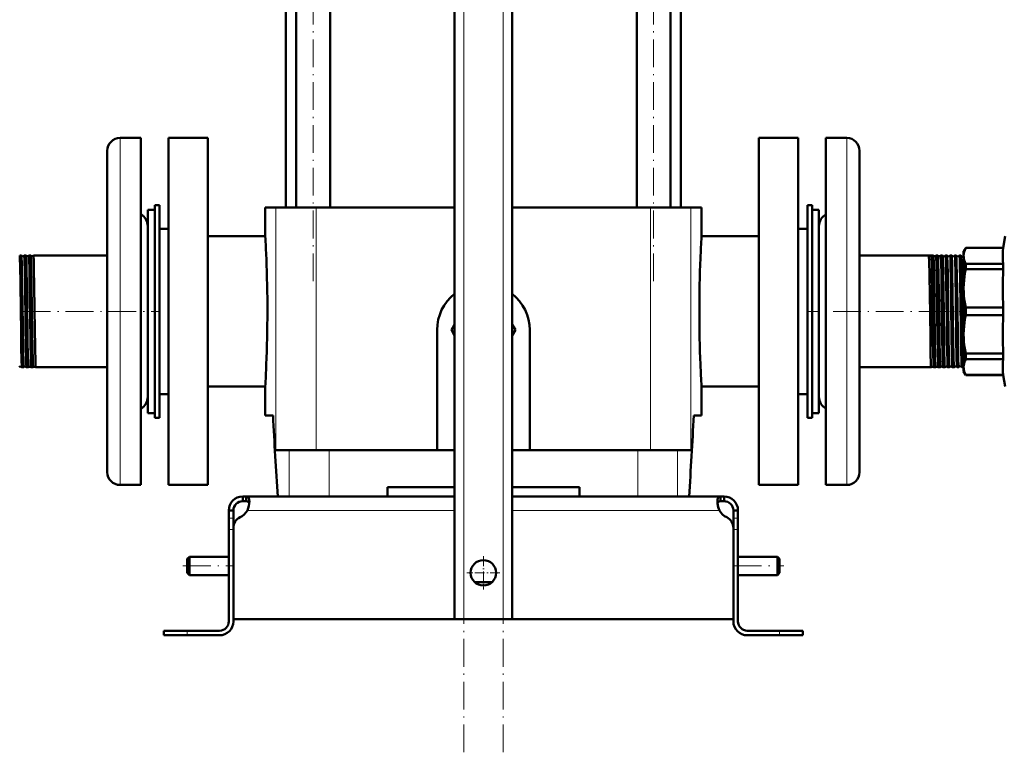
# Model space of a CAD drawing. Extents: x -1438 to 1837, y -1771 to 637.
# Tile 37 of 91: x -1203 to -778, y -390 to -73. Entities that reach past the tile are written whole.
import ezdxf

# ---------------------------------------------------------------- set-up
doc = ezdxf.new("R2010")
doc.units = 0
doc.linetypes.add('DASHDOT', pattern=[18.5, 12, -3, 0.5, -3])

msp = doc.modelspace()

# ---------------------------------------------------------------- linework, layer by layer
at = {"color": 7, "linetype": 'DASHDOT', "lineweight": 18}
for p, q in [((-1011.23, -389.5), (-1011.23, 301.4)), ((-994.23, -389.5), (-994.23, 301.4)), ((-1076.27, -185.83), (-1076.27, 196.97)), ((-929.19, -185.83), (-929.19, 196.97)), ((-1201.72, -198.93), (-1142.82, -198.93)), ((-802.65, -198.93), (-862.73, -198.93)), ((-1132.53, -308.93), (-1110.93, -308.93)), ((-894.53, -308.93), (-872.93, -308.93))]:
    msp.add_line(p, q, dxfattribs=at)
at = {"color": 7, "lineweight": 50}
for p, q in [((-1015.23, -331.93), (-1015.23, 243.82)), ((-990.23, -331.93), (-990.23, 243.82)), ((-1083.57, -153.93), (-1083.57, 118.07)), ((-1068.97, -153.93), (-1068.97, 118.07)), ((-936.49, -153.93), (-936.49, 118.07)), ((-921.89, -153.93), (-921.89, 118.07)), ((-1088.08, -153.93), (-1088.08, 102.07)), ((-917.38, 102.07), (-917.38, -153.93)), ((-1150.73, -123.93), (-1159.73, -123.93)), ((-1150.73, -123.93), (-1150.73, -162.97)), ((-1138.73, -123.93), (-1121.73, -123.93)), ((-1138.73, -198.93), (-1138.73, -123.93)), ((-1121.73, -273.93), (-1121.73, -123.93)), ((-883.73, -273.93), (-883.73, -123.93)), ((-883.73, -123.93), (-866.73, -123.93)), ((-866.73, -123.93), (-866.73, -198.93)), ((-854.73, -234.89), (-854.73, -123.93)), ((-854.73, -123.93), (-845.73, -123.93)), ((-1165.23, -129.43), (-1165.23, -165.61)), ((-840.23, -232.25), (-840.23, -129.43)), ((-1144.73, -152.93), (-1142.73, -152.93)), ((-1144.73, -244.93), (-1144.73, -152.93)), ((-1142.73, -244.93), (-1142.73, -152.93)), ((-860.73, -152.93), (-862.73, -152.93)), ((-862.73, -152.93), (-862.73, -244.93)), ((-860.73, -152.93), (-860.73, -244.93)), ((-1147.73, -220.02), (-1147.73, -154.93)), ((-1147.73, -154.93), (-1144.73, -154.93)), ((-1092.34, -153.93), (-1096.98, -153.93)), ((-1096.98, -166.43), (-1096.98, -153.93)), ((-1074.97, -153.93), (-1092.34, -153.93)), ((-1015.23, -153.93), (-1074.97, -153.93)), ((-930.48, -153.93), (-990.23, -153.93)), ((-930.48, -153.93), (-913.11, -153.93)), ((-908.48, -153.93), (-913.11, -153.93)), ((-908.48, -166.43), (-908.48, -153.93)), ((-860.73, -154.93), (-860.73, -177.84)), ((-857.73, -154.93), (-860.73, -154.93)), ((-857.73, -154.93), (-857.73, -177.84)), ((-1165.23, -165.61), (-1165.23, -268.43)), ((-1150.73, -162.97), (-1150.73, -273.93)), ((-1142.73, -163.18), (-1142.73, -198.93)), ((-1138.73, -163.18), (-1142.73, -163.18)), ((-862.73, -163.18), (-866.73, -163.18)), ((-857.73, -216.67), (-857.73, -161.93)), ((-1121.73, -166.43), (-1096.98, -166.43)), ((-908.48, -166.43), (-883.73, -166.43)), ((-778.11, -171.43), (-777.23, -166.43)), ((-795.23, -172.93), (-794.36, -171.43)), ((-795.23, -172.93), (-795.23, -174.91)), ((-794.36, -171.43), (-794.36, -171.48)), ((-794.36, -171.43), (-778.11, -171.43)), ((-794.36, -171.48), (-778.11, -171.48)), ((-778.11, -171.43), (-778.11, -171.48)), ((-1202.34, -174.78), (-1203.07, -174.78)), ((-1202.33, -174.78), (-1202.34, -174.78)), ((-1201.09, -174.78), (-1201.1, -174.78)), ((-1200.31, -174.78), (-1201.09, -174.78)), ((-1200.31, -174.78), (-1200.31, -174.78)), ((-1199.12, -174.78), (-1199.12, -174.78)), ((-1198.28, -174.78), (-1199.12, -174.78)), ((-1198.28, -174.78), (-1198.28, -174.78)), ((-1197.15, -174.78), (-1197.15, -174.78)), ((-1165.23, -174.78), (-1197.15, -174.78)), ((-860.73, -177.84), (-860.73, -242.93)), ((-857.73, -177.84), (-857.73, -242.93)), ((-840.23, -174.78), (-808.3, -174.78)), ((-809.19, -174.79), (-810.26, -174.79)), ((-808.3, -174.78), (-808.3, -174.78)), ((-807.17, -174.78), (-807.17, -174.78)), ((-807.17, -174.78), (-806.33, -174.78)), ((-806.33, -174.78), (-806.33, -174.78)), ((-805.14, -174.78), (-805.14, -174.78)), ((-805.14, -174.78), (-804.36, -174.78)), ((-804.36, -174.78), (-804.35, -174.78)), ((-803.12, -174.78), (-803.11, -174.78)), ((-803.11, -174.78), (-802.38, -174.78)), ((-801.09, -174.78), (-800.4, -174.78)), ((-799.07, -174.78), (-798.42, -174.78)), ((-797.06, -174.78), (-796.43, -174.78)), ((-795.23, -174.91), (-795.23, -188.98)), ((-778.11, -178.34), (-794.36, -178.34)), ((-794.36, -178.34), (-794.36, -180.7)), ((-778.11, -178.34), (-778.11, -180.7)), ((-794.36, -180.7), (-778.11, -180.7)), ((-795.23, -188.98), (-795.23, -208.88)), ((-1142.73, -198.93), (-1142.73, -234.68)), ((-1138.73, -273.93), (-1138.73, -198.93)), ((-866.73, -198.93), (-866.73, -273.93)), ((-778.11, -197.26), (-794.36, -197.26)), ((-794.36, -197.26), (-794.36, -200.6)), ((-778.11, -197.26), (-778.11, -200.6)), ((-794.36, -200.6), (-778.11, -200.6)), ((-1022.73, -258.93), (-1022.73, -206.93)), ((-1015.23, -204.58), (-1016.58, -206.93)), ((-1016.58, -206.93), (-1015.23, -209.28)), ((-988.87, -206.93), (-990.23, -204.58)), ((-990.23, -209.28), (-988.87, -206.93)), ((-982.73, -206.93), (-982.73, -258.93)), ((-795.23, -208.88), (-795.23, -222.95)), ((-857.73, -235.93), (-857.73, -216.67)), ((-1147.73, -242.93), (-1147.73, -220.02)), ((-778.11, -217.16), (-794.36, -217.16)), ((-794.36, -217.16), (-794.36, -219.52)), ((-794.36, -219.52), (-778.11, -219.52)), ((-778.11, -217.16), (-778.11, -219.52)), ((-1201.33, -223.08), (-1202.08, -223.08)), ((-1201.32, -223.08), (-1201.33, -223.08)), ((-1200.11, -223.08), (-1200.11, -223.08)), ((-1199.3, -223.08), (-1200.11, -223.08)), ((-1199.29, -223.08), (-1199.3, -223.08)), ((-1198.13, -223.08), (-1198.14, -223.08)), ((-1197.27, -223.08), (-1198.13, -223.08)), ((-1197.26, -223.08), (-1197.27, -223.08)), ((-1196.16, -223.08), (-1196.17, -223.08)), ((-1165.23, -223.08), (-1196.16, -223.08)), ((-840.23, -223.08), (-809.29, -223.08)), ((-809.29, -223.08), (-809.28, -223.08)), ((-808.19, -223.08), (-808.18, -223.08)), ((-808.18, -223.08), (-807.32, -223.08)), ((-807.32, -223.08), (-807.31, -223.08)), ((-806.16, -223.08), (-806.15, -223.08)), ((-806.15, -223.08), (-805.35, -223.08)), ((-805.35, -223.08), (-805.34, -223.08)), ((-804.13, -223.08), (-804.13, -223.08)), ((-804.13, -223.08), (-803.37, -223.08)), ((-802.1, -223.08), (-801.39, -223.08)), ((-800.08, -223.08), (-799.41, -223.08)), ((-798.06, -223.08), (-797.42, -223.08)), ((-796.05, -223.08), (-795.44, -223.08)), ((-795.23, -222.95), (-795.23, -224.93)), ((-795.23, -224.93), (-794.36, -226.43)), ((-778.11, -226.38), (-794.36, -226.38)), ((-794.36, -226.43), (-794.36, -226.38)), ((-794.36, -226.43), (-778.11, -226.43)), ((-778.11, -226.38), (-778.11, -226.43)), ((-778.11, -226.43), (-777.23, -231.43)), ((-1096.98, -231.43), (-1121.73, -231.43)), ((-1096.98, -243.93), (-1096.98, -231.43)), ((-883.73, -231.43), (-908.48, -231.43)), ((-908.48, -243.93), (-908.48, -231.43)), ((-840.23, -268.43), (-840.23, -232.25)), ((-1138.73, -234.68), (-1142.73, -234.68)), ((-862.73, -234.68), (-866.73, -234.68)), ((-854.73, -273.93), (-854.73, -234.89)), ((-1147.73, -242.93), (-1144.73, -242.93)), ((-1144.73, -244.93), (-1142.73, -244.93)), ((-1093.62, -243.93), (-1096.98, -243.93)), ((-908.48, -243.93), (-911.83, -243.93)), ((-860.73, -244.93), (-862.73, -244.93)), ((-857.73, -242.93), (-860.73, -242.93)), ((-1092.34, -258.93), (-1086.62, -258.93)), ((-1086.62, -258.93), (-1069.41, -258.93)), ((-1069.41, -258.93), (-1015.23, -258.93)), ((-990.23, -258.93), (-936.05, -258.93)), ((-936.05, -258.93), (-918.84, -258.93)), ((-918.84, -258.93), (-913.11, -258.93)), ((-1150.73, -273.93), (-1159.73, -273.93)), ((-1121.73, -273.93), (-1138.73, -273.93)), ((-1044.23, -278.93), (-1044.23, -274.93)), ((-1015.23, -274.93), (-1044.23, -274.93)), ((-961.23, -274.93), (-990.23, -274.93)), ((-961.23, -274.93), (-961.23, -278.93)), ((-866.73, -273.93), (-883.73, -273.93)), ((-854.73, -273.93), (-845.73, -273.93)), ((-1106.73, -278.93), (-1106.73, -280.93)), ((-1105.19, -278.93), (-1106.73, -278.93)), ((-1105.19, -278.93), (-1105.19, -280.93)), ((-1015.23, -278.93), (-1105.19, -278.93)), ((-990.23, -278.93), (-900.26, -278.93)), ((-900.26, -278.93), (-900.26, -280.93)), ((-900.26, -278.93), (-898.73, -278.93)), ((-898.73, -278.93), (-898.73, -280.93)), ((-1112.73, -284.93), (-1110.73, -284.93)), ((-1112.73, -288.35), (-1112.73, -284.93)), ((-1110.73, -288.35), (-1110.73, -284.93)), ((-1105.19, -280.93), (-1106.73, -280.93)), ((-900.26, -280.93), (-898.73, -280.93)), ((-892.73, -284.93), (-894.73, -284.93)), ((-894.73, -288.35), (-894.73, -284.93)), ((-892.73, -288.35), (-892.73, -284.93)), ((-1112.73, -293.18), (-1112.73, -288.35)), ((-1110.73, -292.44), (-1110.73, -288.35)), ((-894.73, -293.18), (-894.73, -288.35)), ((-892.73, -293.18), (-892.73, -288.35)), ((-1112.73, -293.18), (-1112.73, -332.93)), ((-1110.73, -292.44), (-1110.73, -331.93)), ((-1110.73, -332.93), (-1110.73, -293.18)), ((-894.73, -331.93), (-894.73, -292.44)), ((-894.73, -332.93), (-894.73, -293.18)), ((-892.73, -332.93), (-892.73, -293.18)), ((-1130.73, -305.93), (-1129.73, -304.93)), ((-1130.73, -308.93), (-1130.73, -305.93)), ((-1129.73, -308.93), (-1129.73, -304.93)), ((-1129.73, -304.93), (-1112.73, -304.93)), ((-892.73, -304.93), (-875.73, -304.93)), ((-875.73, -308.93), (-875.73, -304.93)), ((-874.73, -305.93), (-875.73, -304.93)), ((-874.73, -308.93), (-874.73, -305.93)), ((-1130.73, -311.93), (-1130.73, -308.93)), ((-1129.73, -312.93), (-1129.73, -308.93)), ((-875.73, -312.93), (-875.73, -308.93)), ((-874.73, -311.93), (-874.73, -308.93)), ((-1130.73, -311.93), (-1129.73, -312.93)), ((-1129.73, -312.93), (-1112.73, -312.93)), ((-892.73, -312.93), (-875.73, -312.93)), ((-874.73, -311.93), (-875.73, -312.93)), ((-1006.5, -315.93), (-1002.73, -315.93)), ((-1002.73, -315.93), (-998.95, -315.93)), ((-1002.73, -331.93), (-1110.73, -331.93)), ((-1011.23, -331.93), (-1015.23, -331.93)), ((-1011.23, -331.93), (-994.23, -331.93)), ((-1002.73, -331.93), (-894.73, -331.93)), ((-990.23, -331.93), (-994.23, -331.93)), ((-1140.73, -336.93), (-1140.73, -338.93)), ((-1140.73, -336.93), (-1130.73, -336.93)), ((-1140.73, -338.93), (-1130.73, -338.93)), ((-1116.73, -336.93), (-1130.73, -336.93)), ((-1130.73, -338.93), (-1116.73, -338.93)), ((-888.73, -336.93), (-874.73, -336.93)), ((-874.73, -338.93), (-888.73, -338.93)), ((-864.73, -336.93), (-874.73, -336.93)), ((-864.73, -338.93), (-874.73, -338.93)), ((-864.73, -336.93), (-864.73, -338.93))]:
    msp.add_line(p, q, dxfattribs=at)
at = {"color": 7, "lineweight": 18}
for p, q in [((-1011.23, -331.93), (-1011.23, 243.82)), ((-994.23, -331.93), (-994.23, 243.82)), ((-1159.73, -123.93), (-1159.73, -162.97)), ((-845.73, -234.89), (-845.73, -123.93)), ((-1092.34, -153.93), (-1092.34, -258.93)), ((-1074.97, -153.93), (-1074.97, -258.93)), ((-930.48, -153.93), (-930.48, -258.93)), ((-913.11, -153.93), (-913.11, -258.93)), ((-1159.73, -162.97), (-1159.73, -273.93)), ((-845.73, -273.93), (-845.73, -234.89)), ((-1086.62, -258.93), (-1086.62, -278.93)), ((-1069.41, -258.93), (-1069.41, -278.93)), ((-936.05, -258.93), (-936.05, -278.93)), ((-918.84, -258.93), (-918.84, -278.93)), ((-1015.23, -284.93), (-1104.7, -284.93)), ((-990.23, -284.93), (-900.76, -284.93)), ((-1112.73, -288.35), (-1110.73, -288.35)), ((-892.73, -288.35), (-894.73, -288.35)), ((-1112.73, -293.18), (-1110.73, -293.18)), ((-892.73, -293.18), (-894.73, -293.18)), ((-1130.73, -336.93), (-1130.73, -338.93)), ((-874.73, -336.93), (-874.73, -338.93))]:
    msp.add_line(p, q, dxfattribs=at)
at = {"color": 7, "linetype": 'DASHDOT', "lineweight": 18, "ltscale": 0.042459}
msp.add_line((-1201.18, -198.93), (-1202.88, -198.93), dxfattribs=at)
at = {"color": 7, "linetype": 'DASHDOT', "lineweight": 18, "ltscale": 0.043915}
msp.add_line((-1199.15, -198.93), (-1200.9, -198.93), dxfattribs=at)
at = {"color": 7, "linetype": 'DASHDOT', "lineweight": 18, "ltscale": 0.045563}
msp.add_line((-1197.11, -198.93), (-1198.93, -198.93), dxfattribs=at)
at = {"color": 7, "linetype": 'DASHDOT', "lineweight": 18, "ltscale": 0.044695}
msp.add_line((-807.32, -198.93), (-805.53, -198.93), dxfattribs=at)
at = {"color": 7, "linetype": 'DASHDOT', "lineweight": 18, "ltscale": 0.043147}
msp.add_line((-805.29, -198.93), (-803.56, -198.93), dxfattribs=at)
at = {"color": 7, "linetype": 'DASHDOT', "lineweight": 18, "ltscale": 0.04178}
msp.add_line((-803.26, -198.93), (-801.59, -198.93), dxfattribs=at)
at = {"color": 7, "linetype": 'DASHDOT', "lineweight": 18, "ltscale": 0.040575}
msp.add_line((-801.23, -198.93), (-799.61, -198.93), dxfattribs=at)
at = {"color": 7, "linetype": 'DASHDOT', "lineweight": 18, "ltscale": 0.039517}
msp.add_line((-799.21, -198.93), (-797.63, -198.93), dxfattribs=at)
at = {"color": 7, "linetype": 'DASHDOT', "lineweight": 18, "ltscale": 0.0386}
msp.add_line((-797.19, -198.93), (-795.65, -198.93), dxfattribs=at)
at = {"color": 7, "linetype": 'DASHDOT', "lineweight": 18, "ltscale": 0.060001}
for p, q in [((-1112.93, -293.18), (-1110.53, -293.18)), ((-894.93, -293.18), (-892.53, -293.18)), ((-874.73, -339.13), (-874.73, -336.73))]:
    msp.add_line(p, q, dxfattribs=at)
at = {"color": 7, "linetype": 'DASHDOT', "lineweight": 18, "ltscale": 0.3575}
msp.add_line((-1002.73, -304.78), (-1002.73, -319.08), dxfattribs=at)
at = {"color": 7, "linetype": 'DASHDOT', "lineweight": 18, "ltscale": 0.357501}
msp.add_line((-995.58, -311.93), (-1009.88, -311.93), dxfattribs=at)
at = {"color": 7, "linetype": 'DASHDOT', "lineweight": 18, "ltscale": 0.060015}
msp.add_line((-1130.73, -336.73), (-1130.73, -339.13), dxfattribs=at)
at = {"color": 7, "lineweight": 50}
for points in [[(-795.23, -174.91), (-795.17, -174.06), (-795.01, -173.21), (-794.74, -172.36), (-794.36, -171.48)], [(-778.11, -178.34), (-778.28, -176.92), (-778.36, -175.57), (-778.36, -174.25), (-778.28, -172.9), (-778.11, -171.48)], [(-1202.73, -187.35), (-1202.89, -178.72), (-1202.94, -176.72), (-1203, -175.4), (-1203.03, -175.01), (-1203.06, -174.8), (-1203.06, -174.79), (-1203.07, -174.78), (-1203.07, -174.78), (-1203.07, -174.78)], [(-1201.99, -187.35), (-1202.1, -180.82), (-1202.16, -178.2), (-1202.27, -175.38), (-1202.31, -174.87), (-1202.32, -174.8), (-1202.33, -174.78)], [(-1200.76, -187.35), (-1200.87, -180.7), (-1200.93, -178.06), (-1201.02, -175.49), (-1201.07, -174.86), (-1201.08, -174.8), (-1201.09, -174.79), (-1201.09, -174.78), (-1201.09, -174.78), (-1201.09, -174.78)], [(-1199.97, -187.35), (-1200.08, -180.76), (-1200.19, -176.62), (-1200.26, -175.07), (-1200.29, -174.83), (-1200.3, -174.79), (-1200.31, -174.78)], [(-1198.78, -187.35), (-1198.89, -180.67), (-1199, -176.51), (-1199.07, -175.03), (-1199.1, -174.81), (-1199.11, -174.79), (-1199.11, -174.78), (-1199.12, -174.78), (-1199.12, -174.78)], [(-1197.94, -187.35), (-1198.06, -180.3), (-1198.17, -176.34), (-1198.22, -175.22), (-1198.26, -174.85), (-1198.27, -174.79), (-1198.28, -174.78)], [(-1196.81, -187.35), (-1196.92, -181.07), (-1197.02, -176.64), (-1197.08, -175.34), (-1197.12, -174.84), (-1197.13, -174.8), (-1197.14, -174.79), (-1197.14, -174.78), (-1197.14, -174.78), (-1197.15, -174.78)], [(-810.26, -174.79), (-810.25, -174.85), (-810.22, -175.12), (-810.14, -177.01), (-810, -183.37), (-809.77, -199.98), (-809.62, -210.51)], [(-809.19, -174.79), (-809.17, -174.87), (-809.14, -175.22), (-809.1, -175.82), (-809.04, -177.75), (-808.97, -180.75), (-808.77, -192.92), (-808.53, -210.51)], [(-808.3, -174.78), (-808.3, -174.79), (-808.29, -174.82), (-808.26, -175), (-808.23, -175.44), (-808.16, -177.41), (-808.02, -184.09), (-807.82, -197.98), (-807.66, -210.51)], [(-807.17, -174.78), (-807.17, -174.78), (-807.16, -174.78), (-807.16, -174.79), (-807.15, -174.81), (-807.12, -175.04), (-807.06, -176.21), (-807, -177.95), (-806.86, -185.16), (-806.64, -200.37), (-806.5, -210.51)], [(-806.33, -174.78), (-806.32, -174.79), (-806.31, -174.83), (-806.28, -175.1), (-806.25, -175.59), (-806.19, -177.16), (-806.05, -183.73), (-805.86, -197.1), (-805.68, -210.51)], [(-805.14, -174.78), (-805.14, -174.78), (-805.13, -174.78), (-805.13, -174.79), (-805.12, -174.81), (-805.09, -175.06), (-805.06, -175.55), (-804.99, -177.18), (-804.85, -183.76), (-804.76, -189.45), (-804.47, -210.51)], [(-804.35, -174.78), (-804.35, -174.8), (-804.34, -174.84), (-804.3, -175.13), (-804.27, -175.65), (-804.21, -177.35), (-804.11, -181.91), (-803.99, -189.71), (-803.71, -210.51)], [(-803.11, -174.78), (-803.11, -174.78), (-803.11, -174.78), (-803.11, -174.79), (-803.1, -174.8), (-803.08, -174.94), (-803, -176.22), (-802.9, -179.86), (-802.79, -186.18), (-802.57, -202.17), (-802.45, -210.51)], [(-802.37, -174.79), (-802.37, -174.8), (-802.36, -174.85), (-802.32, -175.18), (-802.29, -175.76), (-802.23, -177.63), (-802.11, -183.18), (-801.93, -195.59), (-801.73, -210.51)], [(-801.09, -174.78), (-801.09, -174.78), (-801.09, -174.78), (-801.09, -174.79), (-801.08, -174.8), (-801.05, -174.95), (-800.98, -176.22), (-800.85, -181.13), (-800.82, -183.02), (-800.64, -195.13), (-800.43, -210.51)], [(-800.39, -174.79), (-800.38, -174.82), (-800.36, -174.97), (-800.3, -176.04), (-800.25, -177.38), (-800.16, -181.19), (-800, -191.86), (-799.75, -210.51)], [(-799.07, -174.78), (-799.07, -174.78), (-799.07, -174.78), (-799.07, -174.79), (-799.06, -174.8), (-799.03, -174.94), (-798.96, -176.22), (-798.91, -177.66), (-798.82, -181.64), (-798.62, -195.19), (-798.41, -210.51)], [(-798.41, -174.79), (-798.4, -174.83), (-798.38, -174.98), (-798.31, -176.06), (-798.25, -178.12), (-798.14, -183.28), (-797.96, -196.08), (-797.76, -210.51)], [(-797.06, -174.78), (-797.05, -174.78), (-797.05, -174.78), (-797.05, -174.79), (-797.04, -174.8), (-797.02, -174.95), (-796.94, -176.22), (-796.88, -178.38), (-796.73, -186.11), (-796.46, -205.59), (-796.39, -210.51)], [(-796.42, -174.79), (-796.41, -174.85), (-796.38, -175.12), (-796.3, -177.01), (-796.19, -181.34), (-796.03, -192.17), (-795.78, -210.51)], [(-795.23, -174.91), (-795.2, -175.53), (-795.11, -176.17), (-794.96, -176.81), (-794.75, -177.44), (-794.36, -178.34)], [(-794.36, -180.7), (-794.66, -182.34), (-794.89, -183.89), (-795.06, -185.44), (-795.17, -186.97), (-795.23, -188.98)], [(-1202.09, -223.07), (-1202.09, -223.06), (-1202.1, -223.02), (-1202.14, -222.72), (-1202.17, -222.19), (-1202.23, -220.49), (-1202.37, -213.77), (-1202.46, -208.03), (-1202.73, -187.35)], [(-1201.33, -223.08), (-1201.33, -223.08), (-1201.33, -223.08), (-1201.33, -223.07), (-1201.34, -223.06), (-1201.36, -222.91), (-1201.44, -221.64), (-1201.48, -220.21), (-1201.57, -216.24), (-1201.75, -205.32), (-1201.99, -187.35)], [(-1200.11, -223.08), (-1200.12, -223.06), (-1200.13, -223), (-1200.17, -222.6), (-1200.21, -221.86), (-1200.28, -219.48), (-1200.39, -214.13), (-1200.52, -205.23), (-1200.76, -187.35)], [(-1199.3, -223.08), (-1199.3, -223.08), (-1199.3, -223.08), (-1199.31, -223.07), (-1199.31, -223.06), (-1199.32, -223.02), (-1199.37, -222.53), (-1199.45, -220.34), (-1199.49, -218.97), (-1199.64, -210.65), (-1199.88, -193.76), (-1199.97, -187.35)], [(-1198.14, -223.08), (-1198.15, -223.06), (-1198.16, -222.98), (-1198.21, -222.41), (-1198.3, -219.64), (-1198.45, -211.88), (-1198.6, -201.26), (-1198.78, -187.35)], [(-1197.27, -223.08), (-1197.27, -223.08), (-1197.27, -223.08), (-1197.28, -223.07), (-1197.29, -223.05), (-1197.32, -222.8), (-1197.35, -222.31), (-1197.41, -220.68), (-1197.56, -214.11), (-1197.65, -208.35), (-1197.94, -187.35)], [(-1196.17, -223.08), (-1196.17, -223.07), (-1196.18, -223.03), (-1196.21, -222.79), (-1196.3, -220.83), (-1196.44, -214.44), (-1196.66, -198.16), (-1196.81, -187.35)], [(-795.23, -188.98), (-795.2, -190.49), (-795.11, -192.01), (-794.96, -193.56), (-794.75, -195.1), (-794.36, -197.26)], [(-794.36, -200.6), (-794.66, -202.23), (-794.89, -203.79), (-795.06, -205.34), (-795.17, -206.87), (-795.23, -208.88)], [(-809.62, -210.51), (-809.5, -217.92), (-809.43, -220.67), (-809.35, -222.66), (-809.32, -222.98), (-809.3, -223.06), (-809.3, -223.07), (-809.29, -223.08), (-809.29, -223.08), (-809.29, -223.08)], [(-808.53, -210.51), (-808.4, -217.84), (-808.33, -220.57), (-808.25, -222.62), (-808.2, -223.05), (-808.19, -223.07), (-808.19, -223.08)], [(-807.66, -210.51), (-807.5, -219.35), (-807.41, -222.16), (-807.35, -222.98), (-807.33, -223.07), (-807.32, -223.08), (-807.32, -223.08), (-807.32, -223.08), (-807.32, -223.08)], [(-806.5, -210.51), (-806.4, -216.55), (-806.28, -221.13), (-806.22, -222.49), (-806.18, -222.99), (-806.17, -223.06), (-806.16, -223.08)], [(-805.68, -210.51), (-805.53, -219.15), (-805.44, -221.9), (-805.38, -222.95), (-805.36, -223.07), (-805.35, -223.08), (-805.35, -223.08), (-805.35, -223.08), (-805.35, -223.08)], [(-804.47, -210.51), (-804.36, -217.02), (-804.3, -219.63), (-804.22, -222.04), (-804.16, -222.93), (-804.14, -223.05), (-804.14, -223.07), (-804.13, -223.08)], [(-803.71, -210.51), (-803.59, -217.16), (-803.54, -219.79), (-803.45, -222.37), (-803.4, -223), (-803.38, -223.05), (-803.38, -223.07), (-803.37, -223.08), (-803.37, -223.08), (-803.37, -223.08)], [(-802.45, -210.51), (-802.34, -217.05), (-802.28, -219.66), (-802.2, -222.06), (-802.14, -222.93), (-802.12, -223.05), (-802.11, -223.07)], [(-801.73, -210.51), (-801.63, -216.63), (-801.52, -221), (-801.47, -222.36), (-801.42, -223), (-801.4, -223.05), (-801.4, -223.07), (-801.4, -223.08), (-801.39, -223.08), (-801.39, -223.08)], [(-800.43, -210.51), (-800.32, -216.52), (-800.21, -221.1), (-800.15, -222.47), (-800.11, -222.98), (-800.1, -223.05), (-800.09, -223.07)], [(-799.75, -210.51), (-799.59, -219.27), (-799.51, -221.86), (-799.44, -222.94), (-799.42, -223.06), (-799.42, -223.08), (-799.41, -223.08), (-799.41, -223.08), (-799.41, -223.08)], [(-798.41, -210.51), (-798.25, -219.13), (-798.15, -222.24), (-798.1, -222.94), (-798.08, -223.05), (-798.07, -223.07)], [(-797.76, -210.51), (-797.65, -217.17), (-797.59, -219.8), (-797.52, -221.91), (-797.46, -222.95), (-797.44, -223.07), (-797.43, -223.08), (-797.43, -223.08), (-797.43, -223.08), (-797.42, -223.08)], [(-796.39, -210.51), (-796.28, -217), (-796.22, -219.6), (-796.14, -222), (-796.09, -222.9), (-796.07, -223.04), (-796.06, -223.07)], [(-795.78, -210.51), (-795.62, -219.17), (-795.57, -221.17), (-795.51, -222.47), (-795.48, -222.86), (-795.45, -223.06), (-795.45, -223.07), (-795.44, -223.08), (-795.44, -223.08), (-795.44, -223.08)], [(-795.23, -208.88), (-795.2, -210.39), (-795.11, -211.91), (-794.96, -213.46), (-794.75, -215), (-794.36, -217.16)], [(-794.36, -219.52), (-794.66, -220.2), (-794.89, -220.84), (-795.06, -221.49), (-795.17, -222.12), (-795.23, -222.95)], [(-778.11, -226.38), (-778.28, -224.96), (-778.36, -223.61), (-778.36, -222.29), (-778.28, -220.94), (-778.11, -219.52)], [(-795.23, -222.95), (-795.2, -223.58), (-795.11, -224.21), (-794.96, -224.85), (-794.75, -225.49), (-794.36, -226.38)], [(-1103.85, -281.05), (-1103.87, -280.6), (-1103.92, -280.19), (-1104.05, -279.72), (-1104.25, -279.36), (-1104.51, -279.1), (-1104.82, -278.97), (-1105.19, -278.93)], [(-901.6, -281.05), (-901.59, -280.6), (-901.53, -280.19), (-901.4, -279.72), (-901.21, -279.36), (-900.94, -279.1), (-900.63, -278.97), (-900.26, -278.93)], [(-1103.89, -281.87), (-1104.03, -281.49), (-1104.26, -281.2), (-1104.58, -281.02), (-1104.98, -280.94), (-1105.19, -280.93)], [(-1104.7, -284.93), (-1104.33, -283.94), (-1104.07, -282.94), (-1103.9, -281.96), (-1103.85, -281.05)], [(-900.76, -284.93), (-901.12, -283.94), (-901.39, -282.94), (-901.55, -281.96), (-901.6, -281.05)], [(-901.56, -281.87), (-901.42, -281.49), (-901.2, -281.2), (-900.88, -281.02), (-900.47, -280.94), (-900.26, -280.93)], [(-900.26, -280.93), (-900.57, -280.95), (-900.84, -281.01), (-901.13, -281.15), (-901.36, -281.38), (-901.51, -281.69), (-901.56, -281.87)]]:
    msp.add_lwpolyline(points, dxfattribs=at)
msp.add_circle((-1002.73, -311.93), 5.5, dxfattribs=at)
for centre, radius, start, end in [((-1159.73, -129.43), 5.5, 90, 180), ((-845.73, -129.43), 5.5, 0, 90), ((-1153.23, -161.93), 5.5, 0, 62.9643), ((-852.23, -161.93), 5.5, 117.0357, 180), ((-1664.87, -199.07), 568.84, 2.3296, 3.2896), ((-340.5, -199.07), 568.91, 176.7105, 177.6703), ((-1201.72, -174.37), 0.743, 214.1477, 269.9859), ((-1201.71, -174.37), 0.743, 269.8661, 325.8688), ((-1199.72, -174.33), 0.744, 217.3801, 269.9689), ((-1199.72, -174.33), 0.744, 269.8768, 322.6405), ((-1197.72, -174.3), 0.744, 220.7811, 269.9575), ((-1197.72, -174.3), 0.744, 269.8883, 319.2358), ((-1661.44, -198.94), 565.4, 0.0009, 2.3304), ((-344.01, -198.94), 565.4, 177.6696, 179.9991), ((-807.74, -174.3), 0.744, 220.7642, 270.1117), ((-807.74, -174.3), 0.744, 270.0425, 319.2189), ((-805.74, -174.33), 0.744, 217.3595, 270.1232), ((-805.74, -174.33), 0.744, 270.0311, 322.6199), ((-803.74, -174.37), 0.743, 214.1312, 270.1338), ((-803.74, -174.37), 0.743, 270.0141, 325.8523), ((-802.38, -174.79), 0.00958, 20.6485, 77.039), ((-801.74, -174.4), 0.742, 211.0229, 270.1602), ((-801.74, -174.4), 0.742, 270.0019, 328.9496), ((-801.09, -174.79), 0.01, 103.2684, 159.3351), ((-800.4, -174.79), 0.0113, 16.4939, 73.8151), ((-799.74, -174.44), 0.742, 208.0367, 270.1799), ((-799.74, -174.44), 0.742, 269.9788, 331.9304), ((-799.07, -174.79), 0.0117, 106.1666, 163.3817), ((-798.42, -174.79), 0.0137, 12.4214, 70.0454), ((-797.74, -174.47), 0.741, 205.1924, 270.2065), ((-797.73, -174.47), 0.741, 269.9538, 334.7752), ((-797.05, -174.79), 0.0141, 109.8959, 167.4562), ((-796.44, -174.8), 0.0173, 8.6013, 65.5934), ((-795.74, -174.51), 0.74, 202.4558, 270.2418), ((-795.74, -174.51), 0.744, 270.0537, 313.2437), ((-648.79, -188.98), 129.58, 176.3381, 183.6619), ((-1002.73, -206.93), 20, 128.6823, 180), ((-1002.73, -206.93), 20, 360, 51.318), ((-1661.45, -198.92), 565.4, 357.6696, 359.9991), ((-344.01, -198.92), 565.4, 180.0009, 182.3304), ((-648.79, -208.88), 129.58, 176.3381, 183.6619), ((-1202.72, -223.47), 0.743, 93.2049, 147.4334), ((-1202.72, -223.47), 0.743, 32.5677, 93.3383), ((-1202.08, -223.07), 0.0089, 202.8695, 258.434), ((-1200.72, -223.51), 0.743, 93.2102, 144.2642), ((-1200.72, -223.51), 0.744, 35.7384, 93.3164), ((-1198.72, -223.55), 0.744, 93.2347, 140.9367), ((-1198.72, -223.55), 0.744, 39.0483, 93.3157), ((-1196.72, -223.58), 0.744, 93.2379, 137.455), ((-1196.72, -223.58), 0.744, 42.5411, 93.2974), ((-1664.95, -198.78), 568.91, 356.7105, 357.6703), ((-340.58, -198.79), 568.84, 182.3296, 183.2896), ((-808.74, -223.58), 0.744, 86.7026, 137.4589), ((-808.74, -223.58), 0.744, 42.545, 86.7621), ((-806.74, -223.55), 0.744, 86.6843, 140.9517), ((-806.74, -223.55), 0.744, 39.0633, 86.7653), ((-804.74, -223.51), 0.744, 86.6836, 144.2616), ((-804.74, -223.51), 0.743, 35.7358, 86.7898), ((-803.37, -223.07), 0.0089, 281.566, 337.1305), ((-802.74, -223.47), 0.743, 86.6617, 147.4323), ((-802.74, -223.47), 0.743, 32.5666, 86.7951), ((-802.1, -223.07), 0.00926, 203.1137, 258.4044), ((-801.39, -223.07), 0.0103, 284.4821, 341.3608), ((-800.74, -223.44), 0.742, 86.6419, 150.465), ((-800.73, -223.44), 0.742, 29.5469, 86.8165), ((-800.08, -223.07), 0.0108, 198.5461, 255.3329), ((-799.41, -223.07), 0.0124, 288.1073, 345.6382), ((-798.74, -223.4), 0.742, 86.6256, 153.3732), ((-798.73, -223.4), 0.741, 26.6141, 86.8484), ((-798.06, -223.07), 0.0128, 194.4895, 251.9834), ((-796.74, -223.37), 0.741, 86.5823, 156.1737), ((-797.43, -223.07), 0.0153, 292.0614, 349.5287), ((-796.73, -223.37), 0.74, 23.8269, 86.8679), ((-796.04, -223.07), 0.0157, 190.6135, 247.9758), ((-795.45, -223.06), 0.0198, 296.9857, 353.1957), ((-794.75, -223.32), 0.723, 130.9631, 159.1968), ((-1153.23, -235.93), 5.5, 297.0357, 360), ((-852.23, -235.93), 5.5, 180, 242.9643), ((1402.41, -115.22), 2499.35, 182.95181, 183.75555), ((-3407.86, -115.22), 2499.35, 356.24446, 357.04819), ((-3407.86, -115.22), 2499.35, 356.24446, 357.04819), ((-1159.73, -268.43), 5.5, 180, 270), ((-845.73, -268.43), 5.5, 270, 360), ((-1106.73, -284.93), 6, 90, 180), ((-898.73, -284.93), 6, 360, 90), ((-1106.73, -284.93), 4, 90, 180), ((-1110.85, -281.59), 7, 295.2697, 331.517), ((-890.76, -280.68), 10.86, 186.3205, 203.0632), ((-894.6, -281.59), 7, 208.483, 244.7303), ((-898.73, -284.93), 4, 360, 90), ((-1105.73, -292.44), 5, 115.2697, 180), ((-899.73, -292.44), 5, 0, 64.7303), ((-1116.73, -332.93), 4, 270, 0), ((-1116.73, -332.93), 6, 270, 0), ((-888.73, -332.93), 6, 180, 270), ((-888.73, -332.93), 4, 180, 270)]:
    msp.add_arc(centre, radius, start, end, dxfattribs=at)
msp.add_ellipse((-809.73, -174.27), major_axis=(0.696, 0.279), ratio=0.999396, start_param=3.534236, end_param=5.130058, dxfattribs=at)

doc.saveas('drawing.dxf')
